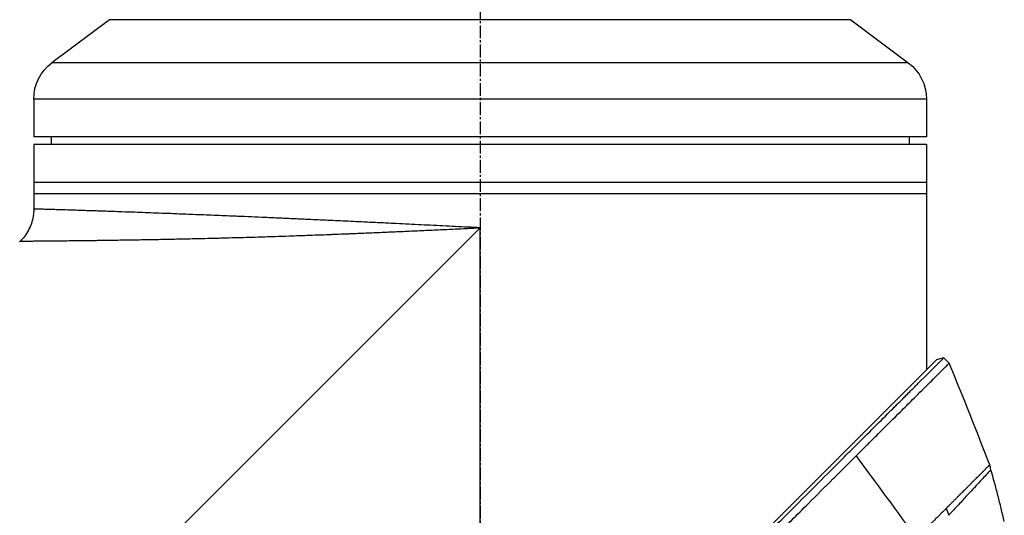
# Model space of a CAD drawing. Header units: millimetres. Extents: x 0 to 4378, y 0 to 2376.
# Tile 136 of 256: x 329 to 459, y 694 to 760. Entities that reach past the tile are written whole.
import ezdxf

# ---------------------------------------------------------------- set-up
doc = ezdxf.new("R2010")
doc.units = ezdxf.units.MM
doc.header["$LTSCALE"] = 0.2
doc.linetypes.add('CENTER2', pattern=[1.125, 0.75, -0.125, 0.125, -0.125])
doc.layers.add('02_Center Line', color=1, linetype='CENTER2')

# ---------------------------------------------------------------- blocks, each defined once
blk = doc.blocks.new('A$C078f5041')
for p, q in [((-197.4, 259.9), (-205, 254.2)), ((-197.4, 259.9), (-99.4, 259.9)), ((-99.4, 259.9), (-91.8, 254.2)), ((-205, 254.2), (-91.8, 254.2)), ((-207.4, 249.4), (-89.4, 249.4)), ((-207.4, 249.4), (-207.4, 244.4)), ((-89.4, 249.4), (-89.4, 244.4)), ((-207.4, 244.4), (-89.4, 244.4)), ((-207.4, 243.4), (-207.4, 236.9)), ((-207.4, 243.4), (-89.4, 243.4)), ((-205.1, 244.4), (-205.11, 243.4)), ((-91.7, 244.4), (-91.69, 243.4)), ((-89.4, 243.4), (-89.4, 234.89)), ((-207.4, 238.4), (-89.4, 238.4)), ((-207.4, 236.9), (-207.4, 233.9)), ((-207.4, 236.9), (-89.4, 236.9)), ((-93.4, 234.76), (-93.4, 234.76)), ((-207.4, 233.4), (-207.4, 213.63)), ((-148.4, 169.2), (-148.4, 232.4)), ((-148.4, 232.4), (-85.2, 169.2)), ((-125.29, 231.4), (-125.29, 231.4)), ((-104.15, 230.84), (-104.15, 230.84)), ((-87.64, 230.64), (-87.54, 230.54)), ((-209.69, 215.2), (-210.4, 214.5)), ((-209.69, 215.2), (-208.71, 214.94)), ((-102.95, 109.18), (-208.71, 214.94))]:
    blk.add_line(p, q)
for centre, radius, start, end in [((-201.4, 249.4), 6, 126.8699, 180), ((-95.4, 249.4), 6, 0, 53.1301), ((184.7, 58.67), 417.71, 160.9042, 161.0381)]:
    blk.add_arc(centre, radius, start, end)
for points, knots in [([(-148.4, 232.4), (-147.86, 232.43), (-147.31, 232.45), (-146.22, 232.51), (-145.67, 232.53), (-144.58, 232.59), (-144.04, 232.61), (-142.94, 232.67), (-142.39, 232.7), (-141.29, 232.75), (-140.74, 232.78), (-139.65, 232.83), (-139.1, 232.86), (-138, 232.91), (-137.46, 232.94), (-136.91, 232.97), (-136.91, 232.97), (-136.21, 233), (-135.52, 233.04), (-134.14, 233.1), (-133.45, 233.13), (-132.28, 233.19), (-131.79, 233.21), (-130.85, 233.26), (-130.39, 233.28), (-129.49, 233.32), (-129.05, 233.34), (-128.18, 233.38), (-127.74, 233.4), (-126.88, 233.44), (-126.45, 233.46), (-125.96, 233.48), (-125.9, 233.49), (-125.17, 233.52), (-124.52, 233.55), (-123.22, 233.61), (-122.57, 233.64), (-121.3, 233.69), (-120.66, 233.72), (-119.41, 233.78), (-118.79, 233.8), (-117.56, 233.86), (-116.95, 233.88), (-116.12, 233.92), (-115.9, 233.93), (-115.19, 233.96), (-114.72, 233.97), (-113.78, 234.01), (-113.32, 234.03), (-112.4, 234.07), (-111.94, 234.09), (-111.04, 234.12), (-110.6, 234.14), (-109.72, 234.18), (-109.28, 234.19), (-108.5, 234.22), (-108.15, 234.24), (-107.43, 234.27), (-107.07, 234.28), (-106.2, 234.31), (-105.7, 234.33), (-104.73, 234.37), (-104.26, 234.38), (-103.32, 234.42), (-102.86, 234.44), (-101.97, 234.47), (-101.53, 234.48), (-100.68, 234.51), (-100.27, 234.53), (-99.7, 234.55), (-99.54, 234.55), (-99.11, 234.57), (-98.85, 234.58), (-98.33, 234.6), (-98.08, 234.6), (-97.58, 234.62), (-97.34, 234.63), (-96.85, 234.65), (-96.62, 234.65), (-96.05, 234.67), (-95.72, 234.68), (-95.1, 234.7), (-94.8, 234.71), (-94.3, 234.73), (-94.11, 234.74), (-93.48, 234.76), (-93.08, 234.77), (-92.33, 234.79), (-91.99, 234.8), (-91.39, 234.82), (-91.11, 234.83), (-90.75, 234.84), (-90.65, 234.85), (-90.4, 234.85), (-90.28, 234.86), (-90.05, 234.87), (-89.95, 234.87), (-89.77, 234.87), (-89.69, 234.88), (-89.57, 234.88), (-89.52, 234.88), (-89.44, 234.88), (-89.42, 234.88), (-89.4, 234.89), (-89.4, 234.89), (-89.4, 234.89), (-89.4, 234.89), (-89.4, 234.89)], [0, 0, 0, 0, 0.0088578, 0.0088578, 0.0177159, 0.0177159, 0.0265816, 0.0265816, 0.0355612, 0.0355612, 0.0444755, 0.0444755, 0.0534878, 0.0534878, 0.0625, 0.0625, 0.0625076, 0.0625076, 0.074086, 0.074086, 0.0856124, 0.0856124, 0.0937607, 0.0937607, 0.1015738, 0.1015738, 0.1090152, 0.1090152, 0.1164575, 0.1164575, 0.12391, 0.12391, 0.1250133, 0.1250133, 0.1365885, 0.1365885, 0.148203, 0.148203, 0.1598458, 0.1598458, 0.1714866, 0.1714866, 0.1831021, 0.1831021, 0.1875162, 0.1875162, 0.1968234, 0.1968234, 0.2061212, 0.2061212, 0.2154134, 0.2154134, 0.2247053, 0.2247053, 0.2340043, 0.2340043, 0.2417773, 0.2417773, 0.2500161, 0.2500161, 0.2616228, 0.2616228, 0.2732399, 0.2732399, 0.2848407, 0.2848407, 0.2964143, 0.2964143, 0.3079271, 0.3079271, 0.3125138, 0.3125138, 0.3203258, 0.3203258, 0.3279884, 0.3279884, 0.3358752, 0.3358752, 0.343762, 0.343762, 0.3553168, 0.3553168, 0.3669132, 0.3669132, 0.3750099, 0.3750099, 0.3934241, 0.3934241, 0.4115187, 0.4115187, 0.4291597, 0.4291597, 0.437505, 0.437505, 0.4490049, 0.4490049, 0.46053, 0.46053, 0.4720615, 0.4720615, 0.4835785, 0.4835785, 0.4950522, 0.4950522, 0.5, 0.5, 0.5000035, 0.5000035, 0.5000035, 0.5000035]), ([(-89.4, 234.89), (-89.4, 234.24), (-89.29, 233.58), (-88.88, 232.35), (-88.56, 231.76), (-88.01, 231.03), (-87.83, 230.83), (-87.64, 230.64)], [0, 0, 0, 0, 0.1944378, 0.1944378, 0.3894915, 0.3894915, 0.4694478, 0.4694478, 0.4694478, 0.4694478]), ([(-207.4, 233.9), (-207.4, 233.88), (-207.4, 233.86), (-207.4, 233.84), (-207.4, 233.82), (-207.4, 233.8), (-207.4, 233.78), (-207.4, 233.77), (-207.4, 233.75), (-207.4, 233.73), (-207.4, 233.72), (-207.4, 233.7), (-207.4, 233.68), (-207.4, 233.66), (-207.4, 233.64), (-207.4, 233.63), (-207.4, 233.61), (-207.4, 233.6), (-207.4, 233.59), (-207.4, 233.57), (-207.4, 233.56), (-207.4, 233.54), (-207.4, 233.53), (-207.4, 233.52), (-207.4, 233.5), (-207.4, 233.49), (-207.4, 233.48), (-207.4, 233.48), (-207.4, 233.47), (-207.4, 233.46), (-207.4, 233.45), (-207.4, 233.44), (-207.4, 233.43), (-207.4, 233.42), (-207.4, 233.42), (-207.4, 233.42), (-207.4, 233.41), (-207.4, 233.41), (-207.4, 233.41), (-207.4, 233.4), (-207.4, 233.4), (-207.4, 233.4), (-207.4, 233.4), (-207.4, 233.4), (-207.4, 233.4), (-207.4, 233.4)], [0, 0, 0, 0, 0.0382898, 0.0382898, 0.0382898, 0.0765913, 0.0765913, 0.0765913, 0.1074676, 0.1074676, 0.1074676, 0.1457588, 0.1457588, 0.1457588, 0.1840617, 0.1840617, 0.1840617, 0.2149351, 0.2149351, 0.2149351, 0.2532271, 0.2532271, 0.2532271, 0.2915308, 0.2915308, 0.2915308, 0.3224051, 0.3224051, 0.3224051, 0.361439, 0.361439, 0.361439, 0.4004712, 0.4004712, 0.4004712, 0.4298767, 0.4298767, 0.4298767, 0.4649383, 0.4649383, 0.4649383, 0.5, 0.5, 0.5, 0.5001155, 0.5001155, 0.5001155, 0.5001155]), ([(-87.64, 230.64), (-87.64, 230.64), (-87.64, 230.64), (-87.64, 230.64), (-87.64, 230.64), (-87.65, 230.64), (-87.66, 230.64), (-87.67, 230.64), (-87.7, 230.64), (-87.71, 230.64), (-87.76, 230.64), (-87.78, 230.64), (-87.82, 230.64), (-87.83, 230.64), (-87.88, 230.64), (-87.92, 230.64), (-88.04, 230.65), (-88.12, 230.65), (-88.27, 230.65), (-88.35, 230.65), (-88.51, 230.65), (-88.58, 230.65), (-88.7, 230.65), (-88.74, 230.65), (-88.81, 230.65), (-88.83, 230.65), (-88.95, 230.65), (-89.04, 230.65), (-89.22, 230.65), (-89.32, 230.65), (-89.51, 230.66), (-89.61, 230.66), (-89.82, 230.66), (-89.92, 230.66), (-90.16, 230.66), (-90.29, 230.66), (-90.57, 230.67), (-90.71, 230.67), (-91, 230.67), (-91.15, 230.67), (-91.39, 230.67), (-91.48, 230.67), (-91.76, 230.68), (-91.96, 230.68), (-92.21, 230.68), (-92.26, 230.68), (-92.35, 230.68), (-92.39, 230.68), (-92.71, 230.68), (-93, 230.69), (-93.62, 230.69), (-93.95, 230.7), (-94.33, 230.7), (-94.37, 230.7), (-94.62, 230.7), (-94.83, 230.71), (-95.27, 230.71), (-95.49, 230.71), (-95.95, 230.72), (-96.18, 230.72), (-96.5, 230.73), (-96.58, 230.73), (-96.92, 230.73), (-97.18, 230.73), (-97.53, 230.74), (-97.6, 230.74), (-97.78, 230.74), (-97.87, 230.74), (-98.05, 230.75), (-98.13, 230.75), (-98.54, 230.75), (-98.87, 230.76), (-99.53, 230.77), (-99.85, 230.77), (-100.2, 230.77), (-100.22, 230.78), (-100.6, 230.78), (-100.96, 230.79), (-101.69, 230.8), (-102.06, 230.8), (-102.83, 230.82), (-103.23, 230.82), (-104.02, 230.84), (-104.41, 230.84), (-104.92, 230.85), (-105.03, 230.85), (-105.27, 230.86), (-105.41, 230.86), (-105.66, 230.87), (-105.78, 230.87), (-106.31, 230.88), (-106.74, 230.89), (-107.55, 230.9), (-107.93, 230.91), (-108.78, 230.93), (-109.24, 230.94), (-110.12, 230.96), (-110.54, 230.97), (-111.44, 230.99), (-111.91, 231), (-112.88, 231.02), (-113.36, 231.04), (-114, 231.05), (-114.14, 231.06), (-114.46, 231.06), (-114.63, 231.07), (-114.94, 231.08), (-115.07, 231.08), (-115.72, 231.1), (-116.25, 231.11), (-117.25, 231.14), (-117.73, 231.15), (-118.78, 231.18), (-119.35, 231.2), (-120.39, 231.23), (-120.84, 231.25), (-121.91, 231.28), (-122.53, 231.3), (-123.59, 231.34), (-124.04, 231.36), (-124.6, 231.38), (-124.7, 231.38), (-124.95, 231.39), (-125.1, 231.39), (-125.38, 231.4), (-125.5, 231.41), (-126.04, 231.43), (-126.46, 231.44), (-127.06, 231.47), (-127.24, 231.47), (-127.84, 231.49), (-128.27, 231.51), (-128.92, 231.54), (-129.14, 231.54), (-129.79, 231.57), (-130.23, 231.59), (-130.84, 231.61), (-131.01, 231.62), (-131.89, 231.65), (-132.59, 231.68), (-134.02, 231.74), (-134.73, 231.77), (-135.75, 231.82), (-136.04, 231.83), (-136.5, 231.85), (-136.67, 231.86), (-137.57, 231.9), (-138.31, 231.93), (-139.77, 232), (-140.5, 232.03), (-141.97, 232.1), (-142.7, 232.13), (-144.17, 232.2), (-144.9, 232.23), (-146.37, 232.3), (-147.11, 232.34), (-148.03, 232.38), (-148.22, 232.39), (-148.4, 232.4)], [0.500405, 0.500405, 0.500405, 0.500405, 0.5004089, 0.5004089, 0.5004089, 0.5060146, 0.5060146, 0.5118273, 0.5118273, 0.517777, 0.517777, 0.5239553, 0.5239553, 0.525831, 0.525831, 0.5334261, 0.5334261, 0.5432287, 0.5432287, 0.5513065, 0.5513065, 0.5583203, 0.5583203, 0.5616269, 0.5616269, 0.5636131, 0.5636131, 0.5703, 0.5703, 0.5767603, 0.5767603, 0.5829663, 0.5829663, 0.5891723, 0.5891723, 0.5963791, 0.5963791, 0.6035147, 0.6035147, 0.6105518, 0.6105518, 0.6145129, 0.6145129, 0.6231639, 0.6231639, 0.625, 0.625, 0.6267728, 0.6267728, 0.6379638, 0.6379638, 0.6498135, 0.6498135, 0.6512278, 0.6512278, 0.658295, 0.658295, 0.665447, 0.665447, 0.6726074, 0.6726074, 0.6749568, 0.6749568, 0.6825978, 0.6825978, 0.6848447, 0.6848447, 0.6875, 0.6875, 0.6897468, 0.6897468, 0.6987846, 0.6987846, 0.7072341, 0.7072341, 0.7078225, 0.7078225, 0.7169274, 0.7169274, 0.7260323, 0.7260323, 0.7354771, 0.7354771, 0.7444324, 0.7444324, 0.7469148, 0.7469148, 0.75, 0.75, 0.7524879, 0.7524879, 0.7617547, 0.7617547, 0.769845, 0.769845, 0.7793121, 0.7793121, 0.7877119, 0.7877119, 0.7970808, 0.7970808, 0.8064496, 0.8064496, 0.8091511, 0.8091511, 0.8125, 0.8125, 0.8149217, 0.8149217, 0.8247864, 0.8247864, 0.8335181, 0.8335181, 0.8439406, 0.8439406, 0.8520773, 0.8520773, 0.8628718, 0.8628718, 0.8706653, 0.8706653, 0.8724241, 0.8724241, 0.875, 0.875, 0.8770602, 0.8770602, 0.8842283, 0.8842283, 0.8871524, 0.8871524, 0.8942855, 0.8942855, 0.8979092, 0.8979092, 0.9050245, 0.9050245, 0.9078721, 0.9078721, 0.9193671, 0.9193671, 0.9310038, 0.9310038, 0.9357359, 0.9357359, 0.9384902, 0.9384902, 0.9502314, 0.9502314, 0.9619543, 0.9619543, 0.9736611, 0.9736611, 0.9853638, 0.9853638, 0.9970692, 0.9970692, 1, 1, 1, 1]), ([(-122.77, 128.15), (-122.81, 128.19), (-123.25, 128.63), (-124.24, 129.63), (-124.61, 130), (-125.74, 131.13), (-126.5, 131.89), (-128.8, 134.2), (-130.37, 135.78), (-135.15, 140.58), (-138.44, 143.88), (-142.75, 148.2), (-143.71, 149.17), (-145.79, 151.25), (-146.9, 152.36), (-148.42, 153.89), (-148.83, 154.3), (-149.34, 154.81), (-149.43, 154.9), (-149.61, 155.08), (-149.69, 155.16), (-149.82, 155.29), (-149.87, 155.34), (-149.98, 155.45), (-150.05, 155.52), (-150.25, 155.72), (-150.41, 155.88), (-151.23, 156.7), (-151.86, 157.34), (-153.8, 159.29), (-155.1, 160.6), (-157.81, 163.33), (-159.23, 164.75), (-160.93, 166.46), (-161.22, 166.76), (-161.66, 167.2), (-161.8, 167.35), (-162.06, 167.6), (-162.16, 167.7), (-162.73, 168.28), (-163.26, 168.81), (-166.03, 171.59), (-168.23, 173.79), (-171.39, 176.96), (-172.39, 177.96), (-175.27, 180.84), (-177.14, 182.72), (-179.82, 185.4), (-180.67, 186.25), (-182.32, 187.9), (-183.13, 188.71), (-185.47, 191.05), (-186.98, 192.56), (-191.2, 196.77), (-193.81, 199.38), (-196.7, 202.27), (-197.18, 202.75), (-199.42, 204.98), (-201.06, 206.61), (-203.08, 208.62), (-203.6, 209.14), (-204.54, 210.07), (-204.95, 210.49), (-205.69, 211.22), (-206.02, 211.55), (-207.4, 212.93), (-208.25, 213.77), (-208.97, 214.48), (-209.09, 214.61), (-209.37, 214.88), (-209.49, 215), (-209.65, 215.16), (-209.69, 215.2), (-209.69, 215.2)], [0.000001, 0.000001, 0.000001, 0.000001, 0.0219532, 0.0219532, 0.0351184, 0.0351184, 0.0614547, 0.0614547, 0.1141108, 0.1141108, 0.2193661, 0.2193661, 0.2494452, 0.2494452, 0.2838226, 0.2838226, 0.2965481, 0.2965481, 0.2993275, 0.2993275, 0.3018631, 0.3018631, 0.3033739, 0.3033739, 0.3052155, 0.3052155, 0.3091295, 0.3091295, 0.3252412, 0.3252412, 0.3574735, 0.3574735, 0.3925774, 0.3925774, 0.3999028, 0.3999028, 0.4035745, 0.4035745, 0.4063648, 0.4063648, 0.4181873, 0.4181873, 0.4644663, 0.4644663, 0.485753, 0.485753, 0.5266159, 0.5266159, 0.5454334, 0.5454334, 0.5638445, 0.5638445, 0.5994036, 0.5994036, 0.6655638, 0.6655638, 0.6790011, 0.6790011, 0.7294087, 0.7294087, 0.7483147, 0.7483147, 0.7648625, 0.7648625, 0.7793406, 0.7793406, 0.8301111, 0.8301111, 0.8427768, 0.8427768, 0.8617727, 0.8617727, 0.8807622, 0.8807622, 0.8807622, 0.8807622]), ([(-198.09, 202.24), (-198.1, 202.25), (-198.16, 202.31), (-198.29, 202.44), (-198.34, 202.49), (-198.49, 202.64), (-198.59, 202.74), (-198.89, 203.04), (-199.09, 203.24), (-199.42, 203.56), (-199.55, 203.69), (-200.2, 204.34), (-200.7, 204.84), (-202.17, 206.31), (-203.1, 207.23), (-204.53, 208.65), (-205.07, 209.19), (-206.25, 210.37), (-206.87, 210.99), (-207.73, 211.84), (-208.03, 212.13), (-208.44, 212.54), (-208.57, 212.68), (-208.84, 212.94), (-208.97, 213.07), (-209.38, 213.48), (-209.63, 213.73), (-210.02, 214.11), (-210.16, 214.26), (-210.35, 214.45), (-210.4, 214.5), (-210.4, 214.5)], [-1.679188, -1.679188, -1.679188, -1.679188, -1.6700507, -1.6700507, -1.664133, -1.664133, -1.652298, -1.652298, -1.6286625, -1.6286625, -1.6128938, -1.6128938, -1.5498083, -1.5498083, -1.423659, -1.423659, -1.339547, -1.339547, -1.2274326, -1.2274326, -1.1636983, -1.1636983, -1.1295618, -1.1295618, -1.0931766, -1.0931766, -1.0061903, -1.0061903, -0.9209563, -0.9209563, -0.8368224, -0.8368224, -0.8368224, -0.8368224]), ([(-123.48, 127.44), (-123.49, 127.46), (-123.7, 127.67), (-123.86, 127.83), (-123.95, 127.92), (-124.24, 128.21), (-124.44, 128.41), (-125.02, 128.99), (-125.41, 129.38), (-126.59, 130.57), (-127.39, 131.37), (-129.81, 133.8), (-131.45, 135.45), (-136.48, 140.49), (-139.94, 143.97), (-143.94, 147.98), (-144.42, 148.46), (-145.4, 149.44), (-145.89, 149.94), (-146.58, 150.62), (-146.76, 150.81), (-147.19, 151.23), (-147.41, 151.46), (-147.79, 151.84), (-147.94, 151.99), (-148.18, 152.23), (-148.27, 152.32), (-148.55, 152.6), (-148.75, 152.8), (-149.13, 153.18), (-149.31, 153.36), (-149.62, 153.68), (-149.75, 153.8), (-149.96, 154.02), (-150.05, 154.1), (-150.21, 154.26), (-150.28, 154.34), (-150.44, 154.5), (-150.51, 154.57), (-150.65, 154.7), (-150.7, 154.76), (-150.79, 154.85), (-150.83, 154.88), (-150.92, 154.97), (-150.99, 155.04), (-151.12, 155.17), (-151.18, 155.23), (-151.28, 155.34), (-151.32, 155.38), (-151.46, 155.52), (-151.56, 155.62), (-151.81, 155.87), (-151.97, 156.03), (-152.28, 156.35), (-152.45, 156.51), (-153.78, 157.85), (-154.95, 159.03), (-157.43, 161.52), (-158.73, 162.83), (-160.86, 164.98), (-162.59, 166.72), (-166.17, 170.31), (-166.89, 171.03), (-168.42, 172.57), (-169.23, 173.38), (-171.33, 175.48), (-172.61, 176.76), (-174.44, 178.59), (-174.99, 179.15), (-176.05, 180.22), (-176.57, 180.73), (-177.32, 181.48), (-177.56, 181.72), (-178.03, 182.19), (-178.26, 182.42), (-178.67, 182.83), (-178.85, 183.02), (-179.24, 183.4), (-179.44, 183.6), (-179.84, 184), (-180.04, 184.2), (-181.04, 185.21), (-181.85, 186.01), (-183, 187.16), (-183.35, 187.51), (-184.02, 188.18), (-184.34, 188.51), (-185.88, 190.05), (-187.08, 191.24), (-188.69, 192.86), (-189.13, 193.3), (-190.32, 194.49), (-191.07, 195.24), (-192.92, 197.08), (-194, 198.16), (-195.57, 199.72), (-196.09, 200.24), (-196.85, 201), (-197.1, 201.25), (-197.47, 201.62), (-197.6, 201.75), (-197.84, 201.99), (-197.97, 202.12), (-198.09, 202.24)], [-14.928322, -14.928322, -14.928322, -14.928322, -14.896707, -14.896707, -14.848734, -14.848734, -14.752823, -14.752823, -14.560969, -14.560969, -14.17703, -14.17703, -13.409415, -13.409415, -11.876213, -11.876213, -11.668207, -11.668207, -11.453159, -11.453159, -11.372747, -11.372747, -11.272599, -11.272599, -11.20517, -11.20517, -11.166918, -11.166918, -11.081084, -11.081084, -10.998605, -10.998605, -10.942314, -10.942314, -10.903595, -10.903595, -10.870438, -10.870438, -10.833405, -10.833405, -10.814393, -10.814393, -10.794488, -10.794488, -10.685639, -10.685639, -10.597814, -10.597814, -10.533743, -10.533743, -10.390999, -10.390999, -10.164419, -10.164419, -9.928854, -9.928854, -8.224974, -8.224974, -6.336606, -6.336606, -5.119938, -5.119938, -4.810515, -4.810515, -4.46235, -4.46235, -3.905475, -3.905475, -3.661916, -3.661916, -3.435477, -3.435477, -3.330451, -3.330451, -3.226718, -3.226718, -3.145057, -3.145057, -3.053528, -3.053528, -2.963582, -2.963582, -2.596267, -2.596267, -2.434716, -2.434716, -2.28372, -2.28372, -1.713212, -1.713212, -1.499126, -1.499126, -1.124709, -1.124709, -0.562576, -0.562576, -0.28151, -0.28151, -0.140929, -0.140929, -0.070634, -0.070634, -0.000001, -0.000001, -0.000001, -0.000001]), ([(-215.93, 200.43), (-215.93, 200.43), (-215.93, 200.43), (-215.93, 200.42), (-215.92, 200.42), (-215.92, 200.41), (-215.91, 200.41), (-215.9, 200.39), (-215.87, 200.37), (-215.84, 200.33), (-215.81, 200.3), (-215.78, 200.26), (-215.73, 200.21), (-215.69, 200.16), (-215.64, 200.11), (-215.58, 200.04), (-215.46, 199.92), (-215.31, 199.76), (-215.14, 199.57), (-214.96, 199.38), (-214.76, 199.15), (-214.52, 198.9), (-214.29, 198.65), (-214.02, 198.36), (-213.73, 198.05), (-213.44, 197.73), (-213.11, 197.38), (-212.76, 197.01), (-212.41, 196.63), (-212.04, 196.22), (-211.63, 195.79), (-211.43, 195.57), (-211.22, 195.35), (-211, 195.12), (-210.9, 195), (-210.79, 194.88), (-210.68, 194.76), (-210.62, 194.7), (-210.56, 194.64), (-210.51, 194.58), (-210.48, 194.55), (-210.45, 194.52), (-210.42, 194.49), (-210.4, 194.46), (-210.37, 194.43), (-210.34, 194.4)], [0.5008607, 0.5008607, 0.5008607, 0.5008607, 0.5162041, 0.5162041, 0.5162041, 0.5318104, 0.5318104, 0.5318104, 0.5630231, 0.5630231, 0.5630231, 0.5942357, 0.5942357, 0.5942357, 0.6254483, 0.6254483, 0.6254483, 0.6878736, 0.6878736, 0.6878736, 0.7502989, 0.7502989, 0.7502989, 0.8127242, 0.8127242, 0.8127242, 0.8751494, 0.8751494, 0.8751494, 0.9375747, 0.9375747, 0.9375747, 0.9687874, 0.9687874, 0.9687874, 0.9843937, 0.9843937, 0.9843937, 0.9921968, 0.9921968, 0.9921968, 0.9960984, 0.9960984, 0.9960984, 1, 1, 1, 1]), ([(-215.76, 201.06), (-215.76, 201.06), (-215.76, 201.06), (-215.76, 201.06), (-215.76, 201.06), (-215.76, 201.06), (-215.76, 201.06), (-215.76, 201.06), (-215.76, 201.06), (-215.76, 201.06), (-215.76, 201.06), (-215.76, 201.06), (-215.75, 201.06), (-215.75, 201.06), (-215.75, 201.06), (-215.75, 201.05), (-215.75, 201.05), (-215.75, 201.05), (-215.75, 201.05), (-215.75, 201.05), (-215.75, 201.05), (-215.75, 201.05), (-215.74, 201.05), (-215.74, 201.04), (-215.73, 201.04), (-215.73, 201.03), (-215.72, 201.03), (-215.72, 201.02), (-215.71, 201.02), (-215.71, 201.01), (-215.7, 201), (-215.7, 201), (-215.7, 201), (-215.69, 201), (-215.69, 200.99), (-215.68, 200.98), (-215.67, 200.98), (-215.67, 200.97), (-215.67, 200.97), (-215.67, 200.97), (-215.65, 200.95), (-215.63, 200.94), (-215.61, 200.92), (-215.61, 200.91), (-215.61, 200.91), (-215.6, 200.9), (-215.6, 200.9), (-215.59, 200.89), (-215.59, 200.89), (-215.57, 200.88), (-215.56, 200.87), (-215.55, 200.86), (-215.54, 200.84), (-215.52, 200.83), (-215.51, 200.81), (-215.48, 200.78), (-215.45, 200.75), (-215.42, 200.72), (-215.42, 200.72), (-215.41, 200.72), (-215.41, 200.72), (-215.41, 200.71), (-215.41, 200.71), (-215.41, 200.71), (-215.4, 200.71), (-215.4, 200.7), (-215.4, 200.7), (-215.37, 200.67), (-215.34, 200.64), (-215.3, 200.61), (-215.27, 200.58), (-215.24, 200.55), (-215.21, 200.52), (-215.2, 200.5), (-215.18, 200.48), (-215.16, 200.46), (-215.15, 200.46), (-215.14, 200.45), (-215.14, 200.44), (-215.13, 200.43), (-215.12, 200.42), (-215.11, 200.41), (-215.08, 200.38), (-215.04, 200.34), (-215.01, 200.31), (-214.99, 200.29), (-214.97, 200.27), (-214.94, 200.25), (-214.92, 200.22), (-214.89, 200.19), (-214.86, 200.17), (-214.86, 200.16), (-214.85, 200.16), (-214.85, 200.15), (-214.85, 200.15), (-214.84, 200.15), (-214.84, 200.14), (-214.84, 200.14), (-214.84, 200.14), (-214.83, 200.14), (-214.83, 200.14), (-214.83, 200.13), (-214.83, 200.13), (-214.83, 200.13), (-214.83, 200.13), (-214.83, 200.13), (-214.82, 200.12), (-214.81, 200.11), (-214.8, 200.1), (-214.8, 200.1), (-214.8, 200.1), (-214.79, 200.1), (-214.79, 200.09), (-214.79, 200.09), (-214.79, 200.09), (-214.74, 200.05), (-214.7, 200), (-214.66, 199.96), (-214.62, 199.92), (-214.58, 199.88), (-214.54, 199.84), (-214.5, 199.8), (-214.46, 199.76), (-214.42, 199.72), (-214.4, 199.7), (-214.38, 199.68), (-214.36, 199.67), (-214.35, 199.65), (-214.33, 199.63), (-214.31, 199.62), (-214.28, 199.58), (-214.25, 199.55), (-214.22, 199.53), (-214.19, 199.5), (-214.17, 199.47), (-214.14, 199.45), (-214.12, 199.42), (-214.1, 199.4), (-214.08, 199.38), (-214.07, 199.38), (-214.06, 199.37), (-214.06, 199.36), (-214.05, 199.36), (-214.05, 199.36), (-214.05, 199.35), (-214.05, 199.35), (-214.04, 199.35), (-214.04, 199.35), (-214.04, 199.34), (-214.03, 199.33), (-214.02, 199.33), (-214.02, 199.32), (-214.02, 199.32), (-214.01, 199.32), (-214.01, 199.32), (-214.01, 199.32), (-214.01, 199.31), (-214.01, 199.31), (-214.01, 199.31), (-214.01, 199.31), (-214, 199.3), (-213.98, 199.29), (-213.97, 199.27), (-213.96, 199.27), (-213.96, 199.26), (-213.95, 199.25), (-213.94, 199.25), (-213.94, 199.24), (-213.93, 199.24), (-213.93, 199.23), (-213.92, 199.22), (-213.91, 199.21), (-213.88, 199.18), (-213.85, 199.15), (-213.81, 199.11), (-213.77, 199.07), (-213.73, 199.03), (-213.69, 198.99), (-213.64, 198.95), (-213.6, 198.9), (-213.55, 198.85), (-213.53, 198.83), (-213.52, 198.82), (-213.5, 198.81), (-213.45, 198.75), (-213.39, 198.7), (-213.33, 198.63), (-213.31, 198.62), (-213.3, 198.6), (-213.28, 198.58), (-213.23, 198.54), (-213.18, 198.49), (-213.13, 198.44), (-213.12, 198.42), (-213.11, 198.41), (-213.09, 198.4), (-213.09, 198.39), (-213.08, 198.38), (-213.07, 198.38), (-213.05, 198.35), (-213.02, 198.33), (-213, 198.3), (-212.99, 198.29), (-212.98, 198.28), (-212.97, 198.27), (-212.96, 198.26), (-212.96, 198.26), (-212.95, 198.25), (-212.95, 198.25), (-212.94, 198.25), (-212.94, 198.25), (-212.94, 198.24), (-212.94, 198.24), (-212.93, 198.24), (-212.89, 198.2), (-212.85, 198.16), (-212.81, 198.12), (-212.79, 198.09), (-212.76, 198.07), (-212.74, 198.04), (-212.72, 198.02), (-212.7, 198), (-212.68, 197.98), (-212.62, 197.93), (-212.57, 197.87), (-212.51, 197.82), (-212.43, 197.73), (-212.35, 197.66), (-212.27, 197.58), (-212.19, 197.5), (-212.11, 197.42), (-212.04, 197.34), (-211.99, 197.29), (-211.94, 197.24), (-211.89, 197.19), (-211.87, 197.17), (-211.85, 197.15), (-211.83, 197.13), (-211.79, 197.09), (-211.76, 197.06), (-211.72, 197.03), (-211.72, 197.02), (-211.71, 197.01), (-211.7, 197.01), (-211.7, 197), (-211.69, 197), (-211.69, 196.99), (-211.69, 196.99), (-211.68, 196.99), (-211.68, 196.98), (-211.66, 196.97), (-211.65, 196.95), (-211.63, 196.94), (-211.62, 196.93), (-211.61, 196.92), (-211.6, 196.9), (-211.6, 196.9), (-211.6, 196.9), (-211.59, 196.9), (-211.59, 196.89), (-211.59, 196.89), (-211.59, 196.89), (-211.54, 196.84), (-211.49, 196.8), (-211.44, 196.75), (-211.41, 196.72), (-211.38, 196.68), (-211.35, 196.65), (-211.3, 196.6), (-211.25, 196.55), (-211.2, 196.5), (-211.19, 196.49), (-211.17, 196.48), (-211.16, 196.46), (-211.05, 196.36), (-210.95, 196.25), (-210.84, 196.14), (-210.79, 196.1), (-210.75, 196.05), (-210.7, 196.01), (-210.61, 195.91), (-210.51, 195.82), (-210.42, 195.72), (-210.4, 195.71), (-210.38, 195.69), (-210.37, 195.67), (-210.34, 195.65), (-210.32, 195.62), (-210.3, 195.6), (-210.27, 195.58), (-210.25, 195.55), (-210.23, 195.53), (-210.22, 195.53), (-210.22, 195.52), (-210.21, 195.51), (-210.21, 195.51), (-210.2, 195.5), (-210.19, 195.5), (-210.17, 195.47), (-210.14, 195.44), (-210.11, 195.41), (-210.1, 195.41), (-210.1, 195.4), (-210.1, 195.4), (-210.09, 195.4), (-210.09, 195.39), (-210.09, 195.39), (-210.07, 195.37), (-210.05, 195.36), (-210.04, 195.34), (-210.03, 195.34), (-210.03, 195.33), (-210.02, 195.32)], [0.4973037, 0.4973037, 0.4973037, 0.4973037, 0.4973146, 0.4973146, 0.4973146, 0.4990312, 0.4990312, 0.4990312, 0.5, 0.5, 0.5, 0.5051869, 0.5051869, 0.5051869, 0.510084, 0.510084, 0.510084, 0.5103738, 0.5103738, 0.5103738, 0.5139126, 0.5139126, 0.5139126, 0.5218915, 0.5218915, 0.5218915, 0.529261, 0.529261, 0.529261, 0.5365224, 0.5365224, 0.5365224, 0.5379454, 0.5379454, 0.5379454, 0.5443998, 0.5443998, 0.5443998, 0.5462978, 0.5462978, 0.5462978, 0.5596475, 0.5596475, 0.5596475, 0.5625715, 0.5625715, 0.5625715, 0.5661771, 0.5661771, 0.5661771, 0.5729971, 0.5729971, 0.5729971, 0.5818332, 0.5818332, 0.5818332, 0.5986402, 0.5986402, 0.5986402, 0.5996738, 0.5996738, 0.5996738, 0.6006362, 0.6006362, 0.6006362, 0.6027893, 0.6027893, 0.6027893, 0.6184004, 0.6184004, 0.6184004, 0.6335296, 0.6335296, 0.6335296, 0.64236, 0.64236, 0.64236, 0.6463626, 0.6463626, 0.6463626, 0.6507898, 0.6507898, 0.6507898, 0.667948, 0.667948, 0.667948, 0.6789172, 0.6789172, 0.6789172, 0.6937092, 0.6937092, 0.6937092, 0.6964827, 0.6964827, 0.6964827, 0.6977828, 0.6977828, 0.6977828, 0.6990422, 0.6990422, 0.6990422, 0.6998134, 0.6998134, 0.6998134, 0.6999629, 0.6999629, 0.6999629, 0.7018661, 0.7018661, 0.7018661, 0.702432, 0.702432, 0.702432, 0.702738, 0.702738, 0.702738, 0.7116526, 0.7116526, 0.7116526, 0.7203272, 0.7203272, 0.7203272, 0.7292062, 0.7292062, 0.7292062, 0.7338925, 0.7338925, 0.7338925, 0.7380852, 0.7380852, 0.7380852, 0.7466736, 0.7466736, 0.7466736, 0.7552545, 0.7552545, 0.7552545, 0.7634432, 0.7634432, 0.7634432, 0.7670258, 0.7670258, 0.7670258, 0.7681231, 0.7681231, 0.7681231, 0.7695286, 0.7695286, 0.7695286, 0.7727308, 0.7727308, 0.7727308, 0.7743557, 0.7743557, 0.7743557, 0.77481, 0.77481, 0.77481, 0.7752253, 0.7752253, 0.7752253, 0.7809176, 0.7809176, 0.7809176, 0.783408, 0.783408, 0.783408, 0.7850599, 0.7850599, 0.7850599, 0.7876734, 0.7876734, 0.7876734, 0.7978095, 0.7978095, 0.7978095, 0.8079173, 0.8079173, 0.8079173, 0.8179757, 0.8179757, 0.8179757, 0.8207641, 0.8207641, 0.8207641, 0.830883, 0.830883, 0.830883, 0.8336906, 0.8336906, 0.8336906, 0.84097, 0.84097, 0.84097, 0.8428613, 0.8428613, 0.8428613, 0.8438829, 0.8438829, 0.8438829, 0.8473014, 0.8473014, 0.8473014, 0.848797, 0.848797, 0.848797, 0.849501, 0.849501, 0.849501, 0.8499118, 0.8499118, 0.8499118, 0.8502404, 0.8502404, 0.8502404, 0.8560504, 0.8560504, 0.8560504, 0.8598455, 0.8598455, 0.8598455, 0.8626919, 0.8626919, 0.8626919, 0.8712311, 0.8712311, 0.8712311, 0.8838593, 0.8838593, 0.8838593, 0.8970791, 0.8970791, 0.8970791, 0.9059745, 0.9059745, 0.9059745, 0.9099201, 0.9099201, 0.9099201, 0.9166247, 0.9166247, 0.9166247, 0.9178818, 0.9178818, 0.9178818, 0.9187464, 0.9187464, 0.9187464, 0.9195185, 0.9195185, 0.9195185, 0.9225648, 0.9225648, 0.9225648, 0.9243365, 0.9243365, 0.9243365, 0.9247351, 0.9247351, 0.9247351, 0.9250839, 0.9250839, 0.9250839, 0.9322002, 0.9322002, 0.9322002, 0.9367386, 0.9367386, 0.9367386, 0.9438013, 0.9438013, 0.9438013, 0.9456969, 0.9456969, 0.9456969, 0.960731, 0.960731, 0.960731, 0.9671605, 0.9671605, 0.9671605, 0.9807505, 0.9807505, 0.9807505, 0.9832355, 0.9832355, 0.9832355, 0.9866758, 0.9866758, 0.9866758, 0.9898752, 0.9898752, 0.9898752, 0.9907614, 0.9907614, 0.9907614, 0.9915265, 0.9915265, 0.9915265, 0.9957398, 0.9957398, 0.9957398, 0.9962819, 0.9962819, 0.9962819, 0.9968052, 0.9968052, 0.9968052, 0.9990725, 0.9990725, 0.9990725, 1, 1, 1, 1]), ([(-210.02, 195.32), (-209.97, 195.28), (-209.82, 195.12), (-209.59, 194.89), (-209.55, 194.85), (-209.44, 194.75), (-209.38, 194.69), (-209.29, 194.59), (-209.25, 194.56), (-209.13, 194.43), (-209.04, 194.34), (-208.82, 194.12), (-208.69, 193.99), (-208.5, 193.8), (-208.43, 193.73), (-208.27, 193.57), (-208.19, 193.49), (-208.02, 193.33), (-207.94, 193.24), (-207.75, 193.06), (-207.65, 192.95), (-207.43, 192.73), (-207.31, 192.61), (-207.13, 192.44), (-207.09, 192.39), (-206.98, 192.28), (-206.93, 192.23), (-206.71, 191.95), (-206.61, 191.8), (-206.47, 191.57), (-206.43, 191.5), (-206.36, 191.38), (-206.34, 191.35), (-206.3, 191.27), (-206.29, 191.24), (-206.27, 191.2), (-206.26, 191.17), (-206.24, 191.14), (-206.24, 191.14), (-206.23, 191.13)], [0.000001, 0.000001, 0.000001, 0.000001, 0.034334, 0.034334, 0.0425241, 0.0425241, 0.0534567, 0.0534567, 0.0598525, 0.0598525, 0.0777941, 0.0777941, 0.1014557, 0.1014557, 0.1157107, 0.1157107, 0.1320401, 0.1320401, 0.1487501, 0.1487501, 0.1691621, 0.1691621, 0.1939114, 0.1939114, 0.2042117, 0.2042117, 0.2213379, 0.2213379, 0.2380622, 0.2380622, 0.2455056, 0.2455056, 0.249627, 0.249627, 0.2509685, 0.2509685, 0.2525245, 0.2525245, 0.2532575, 0.2532575, 0.2532575, 0.2532575])]:
    blk.add_open_spline(points, degree=3, knots=knots)
for points in [[(-215.76, 201.06), (-214.04, 205.56), (-212.25, 210.04), (-210.4, 214.5)], [(-198.09, 202.24), (-200.81, 198.59), (-203.52, 194.89), (-206.23, 191.13)], [(-217.69, 193.58), (-217.15, 195.87), (-216.56, 198.16), (-215.93, 200.43)], [(-215.93, 200.43), (-215.87, 200.64), (-215.82, 200.85), (-215.76, 201.06)]]:
    blk.add_open_spline(points, degree=3)
at = {"layer": '02_Center Line', "ltscale": 11.288275}
blk.add_line((-148.4, 828.08), (-148.4, 79.57), dxfattribs=at)

msp = doc.modelspace()

# ---------------------------------------------------------------- block references
at = {"xscale": -1}
msp.add_blockref('A$C078f5041', (241.743, 499.915), dxfattribs=at)

doc.saveas('drawing.dxf')
